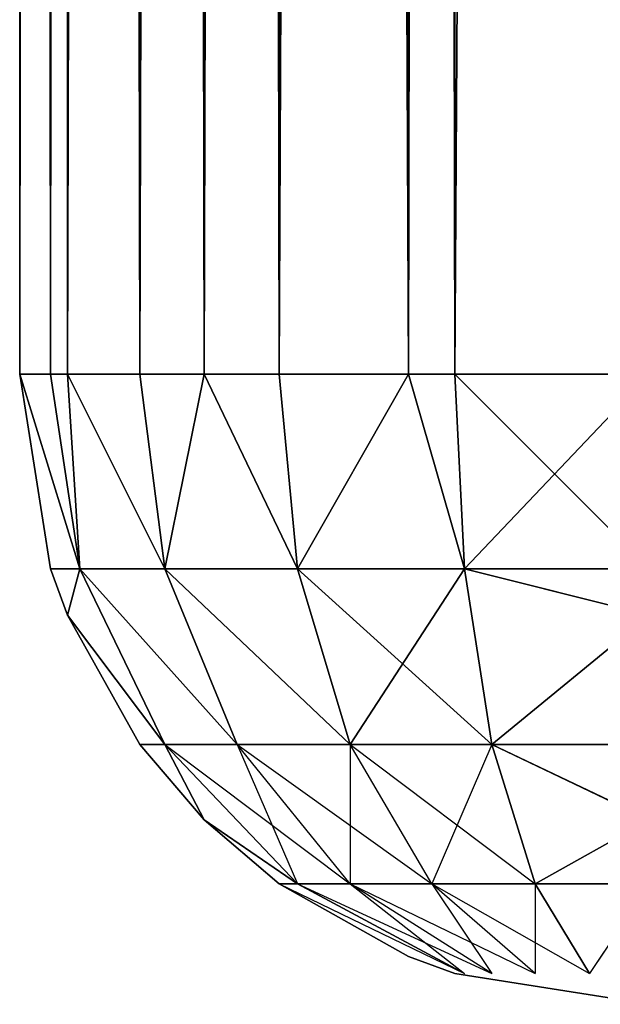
# Model space of a CAD drawing. Extents: x 0 to 602, y -131 to 3.
# Tile 1 of 167: x 0.321 to 0.782, y -131.053 to -130.271. Entities that reach past the tile are written whole.
import ezdxf

# ---------------------------------------------------------------- set-up
doc = ezdxf.new("R2010")
doc.units = 0
doc.header["$LTSCALE"] = 25.4
doc.layers.get('0').update_dxf_attribs({"color": 13, "linetype": 'CONTINUOUS'})

# ---------------------------------------------------------------- blocks, each defined once
blk = doc.blocks.new('PICASSO-LED-8131_STL')
at = {"color": 0}
for p, q in [((1.01298, 604.36987, 21.80967), (1.16749, 604.39441, 21.80967)), ((1.01298, 604.36987, 34.9545), (1.16749, 604.39441, 34.9545)), ((1.01298, 604.36987, 21.80967), (1.16749, 604.39441, 21.80967)), ((1.01298, 604.36987, 34.9545), (1.16749, 604.39441, 34.9545)), ((1.16749, 604.39441, 21.80967), (25.16749, 604.39441, 21.80967)), ((1.16749, 604.36987, 21.65516), (1.16749, 604.39441, 21.80967)), ((1.16749, 604.39441, 21.80967), (25.16749, 604.39441, 21.80967)), ((1.16749, 604.39441, 21.80967), (1.16749, 604.39441, 34.9545)), ((1.16749, 604.39441, 34.9545), (25.16749, 604.39441, 34.9545)), ((1.16749, 604.39441, 34.9545), (25.16749, 604.39441, 34.9545)), ((1.16749, 604.39441, 34.9545), (1.16749, 604.36987, 35.10901)), ((1.16749, 604.36987, 21.65516), (1.16749, 604.39441, 21.80967)), ((1.16749, 604.39441, 21.80967), (1.16749, 604.39441, 34.9545)), ((1.16749, 604.39441, 34.9545), (1.16749, 604.36987, 35.10901)), ((0.97615, 604.35632, 34.9545), (1.01298, 604.36987, 34.9545)), ((0.97615, 604.35632, 21.80967), (1.01298, 604.36987, 21.80967)), ((1.01298, 604.36987, 21.80967), (1.01298, 604.34662, 21.66273)), ((1.01298, 604.34662, 21.66273), (1.16749, 604.36987, 21.65516)), ((1.01298, 604.36987, 34.9545), (1.01298, 604.36987, 21.80967)), ((1.01298, 604.36987, 34.9545), (1.01298, 604.36987, 21.80967)), ((1.01298, 604.36987, 34.9545), (1.01298, 604.34662, 35.10145)), ((1.16749, 604.36987, 35.10901), (1.01298, 604.34662, 35.10145)), ((25.16749, 604.36987, 21.65516), (1.16749, 604.36987, 21.65516)), ((25.16749, 604.36987, 21.65516), (1.16749, 604.36987, 21.65516)), ((1.16749, 604.35632, 21.61833), (1.16749, 604.36987, 21.65516)), ((25.16749, 604.36987, 35.10901), (1.16749, 604.36987, 35.10901)), ((1.16749, 604.36987, 35.10901), (1.16749, 604.35632, 35.14584)), ((25.16749, 604.36987, 35.10901), (1.16749, 604.36987, 35.10901)), ((0.87359, 604.29889, 21.80967), (0.97615, 604.35632, 21.80967)), ((0.97615, 604.35632, 21.80967), (0.87359, 604.27905, 21.68467)), ((0.97615, 604.35632, 21.80967), (0.87359, 604.27905, 21.68467)), ((0.87359, 604.29889, 34.9545), (0.97615, 604.35632, 34.9545)), ((0.87359, 604.29889, 21.80967), (0.97615, 604.35632, 21.80967)), ((0.97615, 604.35632, 34.9545), (0.87359, 604.27905, 35.0795)), ((0.97615, 604.35632, 34.9545), (0.87359, 604.27905, 35.0795)), ((0.87359, 604.29889, 34.9545), (0.97615, 604.35632, 34.9545)), ((0.97615, 604.35632, 21.80967), (1.01298, 604.34662, 21.66273)), ((0.97615, 604.35632, 34.9545), (0.97615, 604.35632, 21.80967)), ((0.97615, 604.35632, 34.9545), (0.97615, 604.35632, 21.80967)), ((1.01298, 604.34662, 35.10145), (0.97615, 604.35632, 34.9545)), ((1.01298, 604.27905, 21.53016), (1.16749, 604.35632, 21.61833)), ((1.16749, 604.35632, 21.61833), (1.01298, 604.34662, 21.66273)), ((1.01298, 604.27905, 21.53016), (1.16749, 604.35632, 21.61833)), ((1.16749, 604.35632, 35.14584), (1.01298, 604.27905, 35.23401)), ((1.16749, 604.35632, 35.14584), (1.01298, 604.27905, 35.23401)), ((1.01298, 604.34662, 35.10145), (1.16749, 604.35632, 35.14584)), ((25.16749, 604.35632, 21.61833), (1.16749, 604.35632, 21.61833)), ((25.16749, 604.35632, 21.61833), (1.16749, 604.35632, 21.61833)), ((1.16749, 604.29889, 21.51578), (1.16749, 604.35632, 21.61833)), ((25.16749, 604.35632, 35.14584), (1.16749, 604.35632, 35.14584)), ((1.16749, 604.35632, 35.14584), (1.16749, 604.29889, 35.24839)), ((25.16749, 604.35632, 35.14584), (1.16749, 604.35632, 35.14584)), ((1.16749, 604.29889, 21.51578), (1.16749, 604.35632, 21.61833)), ((1.16749, 604.35632, 35.14584), (1.16749, 604.29889, 35.24839)), ((0.87359, 604.27905, 21.68467), (1.01298, 604.34662, 21.66273)), ((0.87359, 604.27905, 21.68467), (1.01298, 604.34662, 21.66273)), ((0.87359, 604.27905, 35.0795), (1.01298, 604.34662, 35.10145)), ((0.87359, 604.27905, 35.0795), (1.01298, 604.34662, 35.10145)), ((1.01298, 604.27905, 21.53016), (1.01298, 604.34662, 21.66273)), ((1.01298, 604.27905, 21.53016), (1.01298, 604.34662, 21.66273)), ((1.01298, 604.34662, 35.10145), (1.01298, 604.27905, 35.23401)), ((1.01298, 604.34662, 35.10145), (1.01298, 604.27905, 35.23401)), ((0.81394, 604.24792, 34.9545), (0.87359, 604.29889, 34.9545)), ((0.81394, 604.24792, 21.80967), (0.87359, 604.29889, 21.80967)), ((0.87359, 604.29889, 21.80967), (0.87359, 604.27905, 21.68467)), ((0.87359, 604.29889, 34.9545), (0.87359, 604.29889, 21.80967)), ((0.87359, 604.29889, 34.9545), (0.87359, 604.29889, 21.80967)), ((0.87359, 604.29889, 34.9545), (0.87359, 604.27905, 35.0795)), ((1.16749, 604.29889, 21.51578), (1.01298, 604.27905, 21.53016)), ((1.16749, 604.29889, 35.24839), (1.01298, 604.27905, 35.23401)), ((25.16749, 604.29889, 21.51578), (1.16749, 604.29889, 21.51578)), ((25.16749, 604.29889, 21.51578), (1.16749, 604.29889, 21.51578)), ((1.16749, 604.24792, 21.45612), (1.16749, 604.29889, 21.51578)), ((25.16749, 604.29889, 35.24839), (1.16749, 604.29889, 35.24839)), ((1.16749, 604.29889, 35.24839), (1.16749, 604.24792, 35.30805)), ((25.16749, 604.29889, 35.24839), (1.16749, 604.29889, 35.24839)), ((0.87359, 604.27905, 21.68467), (0.76298, 604.17389, 21.71885)), ((0.87359, 604.27905, 21.68467), (0.76298, 604.17389, 21.71885)), ((0.76298, 604.17389, 35.04532), (0.87359, 604.27905, 35.0795)), ((0.87359, 604.27905, 35.0795), (0.76298, 604.13214, 35.12725)), ((0.81394, 604.24792, 21.80967), (0.87359, 604.27905, 21.68467)), ((0.87359, 604.27905, 35.0795), (0.81394, 604.24792, 34.9545)), ((0.87359, 604.22162, 21.57191), (1.01298, 604.27905, 21.53016)), ((0.87359, 604.22162, 21.57191), (1.01298, 604.27905, 21.53016)), ((0.87359, 604.22162, 21.57191), (0.87359, 604.27905, 21.68467)), ((0.87359, 604.22162, 21.57191), (0.87359, 604.27905, 21.68467)), ((0.87359, 604.27905, 35.0795), (0.87359, 604.22162, 35.19226)), ((0.87359, 604.22162, 35.19226), (1.01298, 604.27905, 35.23401)), ((0.87359, 604.27905, 35.0795), (0.87359, 604.22162, 35.19226)), ((0.87359, 604.22162, 35.19226), (1.01298, 604.27905, 35.23401)), ((1.16749, 604.24792, 21.45612), (1.01298, 604.27905, 21.53016)), ((1.01298, 604.17389, 21.42496), (1.01298, 604.27905, 21.53016)), ((1.01298, 604.17389, 21.42496), (1.01298, 604.27905, 21.53016)), ((1.01298, 604.27905, 35.23401), (1.16749, 604.24792, 35.30805)), ((1.01298, 604.27905, 35.23401), (1.01298, 604.17389, 35.33921)), ((1.01298, 604.27905, 35.23401), (1.01298, 604.17389, 35.33921)), ((0.81394, 604.24792, 21.80967), (0.76298, 604.17389, 21.71885)), ((0.76298, 604.18829, 34.9545), (0.81394, 604.24792, 34.9545)), ((0.76298, 604.18829, 21.80967), (0.81394, 604.24792, 21.80967)), ((0.81394, 604.24792, 34.9545), (0.76298, 604.17389, 35.04532)), ((0.81394, 604.24792, 34.9545), (0.81394, 604.24792, 21.80967)), ((0.81394, 604.24792, 34.9545), (0.81394, 604.24792, 21.80967)), ((1.01298, 604.17389, 21.42496), (1.16749, 604.24792, 21.45612)), ((1.16749, 604.24792, 35.30805), (1.01298, 604.17389, 35.33921)), ((25.16749, 604.24792, 21.45612), (1.16749, 604.24792, 21.45612)), ((25.16749, 604.24792, 21.45612), (1.16749, 604.24792, 21.45612)), ((1.16749, 604.18829, 21.40516), (1.16749, 604.24792, 21.45612)), ((25.16749, 604.24792, 35.30805), (1.16749, 604.24792, 35.30805)), ((1.16749, 604.24792, 35.30805), (1.16749, 604.18829, 35.35901)), ((25.16749, 604.24792, 35.30805), (1.16749, 604.24792, 35.30805)), ((0.76298, 604.13214, 21.63693), (0.87359, 604.22162, 21.57191)), ((0.87359, 604.22162, 21.57191), (0.76298, 604.17389, 21.71885)), ((0.76298, 604.13214, 35.12725), (0.87359, 604.22162, 35.19226)), ((0.87359, 604.22162, 35.19226), (0.76298, 604.06714, 35.19226)), ((0.87359, 604.13214, 21.48242), (0.87359, 604.22162, 21.57191)), ((0.87359, 604.13214, 21.48242), (0.87359, 604.22162, 21.57191)), ((0.87359, 604.22162, 35.19226), (0.87359, 604.13214, 35.28175)), ((0.87359, 604.22162, 35.19226), (0.87359, 604.13214, 35.28175)), ((0.76298, 604.18829, 34.9545), (0.69196, 604.04132, 35.00225)), ((0.70555, 604.08569, 34.9545), (0.76298, 604.18829, 34.9545)), ((0.70555, 604.08569, 21.80967), (0.76298, 604.18829, 21.80967)), ((0.76298, 604.18829, 34.9545), (0.76298, 604.18829, 21.80967)), ((0.76298, 604.18829, 34.9545), (0.76298, 604.18829, 21.80967)), ((0.76298, 604.18829, 34.9545), (0.76298, 604.17389, 35.04532)), ((1.16749, 604.18829, 21.40516), (1.01298, 604.17389, 21.42496)), ((1.16749, 604.18829, 35.35901), (1.01298, 604.17389, 35.33921)), ((25.16749, 604.18829, 21.40516), (1.16749, 604.18829, 21.40516)), ((25.16749, 604.18829, 21.40516), (1.16749, 604.18829, 21.40516)), ((1.16749, 604.08569, 21.34773), (1.16749, 604.18829, 21.40516)), ((25.16749, 604.18829, 35.35901), (1.16749, 604.18829, 35.35901)), ((1.16749, 604.18829, 35.35901), (1.16749, 604.08569, 35.41644)), ((25.16749, 604.18829, 35.35901), (1.16749, 604.18829, 35.35901)), ((1.16749, 604.08569, 21.34773), (1.16749, 604.18829, 21.40516)), ((1.16749, 604.18829, 35.35901), (1.16749, 604.08569, 35.41644)), ((0.76298, 604.17389, 21.71885), (0.69196, 604.04132, 21.76193)), ((0.69196, 604.04132, 35.00225), (0.76298, 604.17389, 35.04532)), ((0.76298, 604.17389, 35.04532), (0.69196, 604.01941, 35.04532)), ((0.76298, 604.13214, 21.63693), (0.76298, 604.17389, 21.71885)), ((0.76298, 604.17389, 35.04532), (0.76298, 604.13214, 35.12725)), ((0.87359, 604.13214, 21.48242), (1.01298, 604.17389, 21.42496)), ((0.87359, 604.13214, 21.48242), (1.01298, 604.17389, 21.42496)), ((0.87359, 604.13214, 35.28175), (1.01298, 604.17389, 35.33921)), ((0.87359, 604.13214, 35.28175), (1.01298, 604.17389, 35.33921)), ((1.16749, 604.08569, 21.34773), (1.01298, 604.17389, 21.42496)), ((1.16749, 604.08569, 21.34773), (1.01298, 604.17389, 21.42496)), ((1.01298, 604.04132, 21.35742), (1.01298, 604.17389, 21.42496)), ((1.01298, 604.04132, 21.35742), (1.01298, 604.17389, 21.42496)), ((1.01298, 604.17389, 35.33921), (1.16749, 604.08569, 35.41644)), ((1.01298, 604.17389, 35.33921), (1.16749, 604.08569, 35.41644)), ((1.01298, 604.17389, 35.33921), (1.01298, 604.04132, 35.40675)), ((1.01298, 604.17389, 35.33921), (1.01298, 604.04132, 35.40675)), ((0.69196, 604.01941, 21.71885), (0.76298, 604.13214, 21.63693)), ((0.76298, 604.13214, 21.63693), (0.69196, 604.04132, 21.76193)), ((0.69196, 604.01941, 35.04532), (0.76298, 604.13214, 35.12725)), ((0.76298, 604.13214, 35.12725), (0.69196, 603.98517, 35.0795)), ((0.76298, 604.06714, 21.57191), (0.87359, 604.13214, 21.48242)), ((0.87359, 604.13214, 21.48242), (0.76298, 604.13214, 21.63693)), ((0.76298, 604.06714, 21.57191), (0.76298, 604.13214, 21.63693)), ((0.76298, 604.06714, 35.19226), (0.87359, 604.13214, 35.28175)), ((0.76298, 604.13214, 35.12725), (0.76298, 604.06714, 35.19226)), ((0.87359, 604.13214, 35.28175), (0.76298, 603.98517, 35.23401)), ((0.87359, 604.01941, 21.42496), (0.87359, 604.13214, 21.48242)), ((0.87359, 604.01941, 21.42496), (0.87359, 604.13214, 21.48242)), ((0.87359, 604.13214, 35.28175), (0.87359, 604.01941, 35.33921)), ((0.87359, 604.13214, 35.28175), (0.87359, 604.01941, 35.33921)), ((0.69196, 604.04889, 34.9545), (0.70555, 604.08569, 34.9545)), ((0.69196, 604.04889, 21.80967), (0.70555, 604.08569, 21.80967)), ((0.70555, 604.08569, 34.9545), (0.70555, 604.08569, 21.80967)), ((0.70555, 604.08569, 34.9545), (0.70555, 604.08569, 21.80967)), ((1.01298, 604.04132, 21.35742), (1.16749, 604.08569, 21.34773)), ((1.16749, 604.08569, 35.41644), (1.01298, 604.04132, 35.40675)), ((25.16749, 604.08569, 21.34773), (1.16749, 604.08569, 21.34773)), ((25.16749, 604.08569, 21.34773), (1.16749, 604.08569, 21.34773)), ((1.16749, 604.04889, 21.33414), (1.16749, 604.08569, 21.34773)), ((25.16749, 604.08569, 35.41644), (1.16749, 604.08569, 35.41644)), ((1.16749, 604.08569, 35.41644), (1.16749, 604.04889, 35.43003)), ((25.16749, 604.08569, 35.41644), (1.16749, 604.08569, 35.41644)), ((0.69196, 603.98517, 21.68467), (0.76298, 604.06714, 21.57191)), ((0.76298, 604.06714, 21.57191), (0.69196, 604.01941, 21.71885)), ((0.69196, 603.98517, 35.0795), (0.76298, 604.06714, 35.19226)), ((0.76298, 604.06714, 35.19226), (0.69196, 603.94208, 35.10145)), ((0.87359, 604.01941, 21.42496), (0.76298, 604.06714, 21.57191)), ((0.76298, 603.98517, 21.53016), (0.76298, 604.06714, 21.57191)), ((0.76298, 604.06714, 35.19226), (0.76298, 603.98517, 35.23401)), ((0.66749, 603.89435, 34.9545), (0.69196, 604.04889, 34.9545)), ((0.66749, 603.89435, 21.80967), (0.69196, 604.04889, 21.80967)), ((0.69196, 604.04889, 34.9545), (0.69196, 604.04889, 21.80967)), ((0.69196, 604.04889, 34.9545), (0.69196, 604.04889, 21.80967)), ((1.16749, 604.04889, 21.33414), (1.01298, 604.04132, 21.35742)), ((1.01298, 604.04132, 35.40675), (1.16749, 604.04889, 35.43003)), ((25.16749, 604.04889, 21.33414), (1.16749, 604.04889, 21.33414)), ((25.16749, 604.04889, 21.33414), (1.16749, 604.04889, 21.33414)), ((1.16749, 603.89435, 21.30967), (1.16749, 604.04889, 21.33414)), ((25.16749, 604.04889, 35.43003), (1.16749, 604.04889, 35.43003)), ((1.16749, 604.04889, 35.43003), (1.16749, 603.89435, 35.4545)), ((25.16749, 604.04889, 35.43003), (1.16749, 604.04889, 35.43003)), ((1.16749, 603.89435, 21.30967), (1.16749, 604.04889, 21.33414)), ((1.16749, 604.04889, 35.43003), (1.16749, 603.89435, 35.4545)), ((0.87359, 604.01941, 21.42496), (1.01298, 604.04132, 21.35742)), ((0.87359, 604.01941, 21.42496), (1.01298, 604.04132, 21.35742)), ((0.87359, 604.01941, 35.33921), (1.01298, 604.04132, 35.40675)), ((0.87359, 604.01941, 35.33921), (1.01298, 604.04132, 35.40675)), ((1.01298, 604.04132, 21.35742), (0.97615, 603.89435, 21.34773)), ((0.97615, 603.89435, 35.41644), (1.01298, 604.04132, 35.40675)), ((1.01298, 603.89435, 21.33414), (1.01298, 604.04132, 21.35742)), ((1.01298, 603.89435, 35.43003), (1.01298, 604.04132, 35.40675)), ((0.76298, 603.98517, 21.53016), (0.87359, 604.01941, 21.42496)), ((0.87359, 604.01941, 35.33921), (0.76298, 603.98517, 35.23401)), ((0.87359, 604.01941, 35.33921), (0.76298, 603.98517, 35.23401)), ((0.87359, 604.01941, 21.42496), (0.81394, 603.89435, 21.45612)), ((0.81394, 603.89435, 35.30805), (0.87359, 604.01941, 35.33921)), ((0.97615, 603.89435, 21.34773), (0.87359, 604.01941, 21.42496)), ((0.97615, 603.89435, 21.34773), (0.87359, 604.01941, 21.42496)), ((0.87359, 603.89435, 21.40516), (0.87359, 604.01941, 21.42496)), ((0.87359, 603.89435, 35.35901), (0.87359, 604.01941, 35.33921)), ((0.97615, 603.89435, 35.41644), (0.87359, 604.01941, 35.33921)), ((0.97615, 603.89435, 35.41644), (0.87359, 604.01941, 35.33921)), ((0.69196, 603.94208, 21.66273), (0.76298, 603.98517, 21.53016)), ((0.76298, 603.98517, 21.53016), (0.69196, 603.98517, 21.68467)), ((0.76298, 603.98517, 35.23401), (0.69196, 603.94208, 35.10145)), ((0.81394, 603.89435, 21.45612), (0.76298, 603.98517, 21.53016)), ((0.76298, 603.89435, 21.51578), (0.76298, 603.98517, 21.53016)), ((0.81394, 603.89435, 35.30805), (0.76298, 603.98517, 35.23401)), ((0.76298, 603.89435, 21.51578), (0.69196, 603.94208, 21.66273))]:
    blk.add_line(p, q, dxfattribs=at)
mesh = blk.add_polyface(dxfattribs=at)
corners = [(1.01298, 604.34662, 21.66273), (1.16749, 604.39441, 21.80967), (1.16749, 604.36987, 21.65516), (1.01298, 604.36987, 21.80967)]
mesh.append_faces([[corners[k] for k in face] for face in [(0, 1, 2), (1, 0, 3)]], dxfattribs={"vtx0": -1, "color": 0})
mesh = blk.add_polyface(dxfattribs=at)
corners = [(1.01298, 604.36987, 34.9545), (1.16749, 604.39441, 21.80967), (1.01298, 604.36987, 21.80967), (1.16749, 604.39441, 34.9545)]
mesh.append_faces([[corners[k] for k in face] for face in [(0, 1, 2), (1, 0, 3)]], dxfattribs={"vtx0": -1, "color": 0})
mesh = blk.add_polyface(dxfattribs=at)
corners = [(1.01298, 604.34662, 35.10145), (1.16749, 604.39441, 34.9545), (1.01298, 604.36987, 34.9545), (1.16749, 604.36987, 35.10901)]
mesh.append_faces([[corners[k] for k in face] for face in [(0, 1, 2), (1, 0, 3)]], dxfattribs={"vtx0": -1, "color": 0})
mesh = blk.add_polyface(dxfattribs=at)
corners = [(1.16749, 604.39441, 21.80967), (25.16749, 604.36987, 21.65516), (1.16749, 604.36987, 21.65516), (25.16749, 604.39441, 21.80967)]
mesh.append_faces([[corners[k] for k in face] for face in [(0, 1, 2), (1, 0, 3)]], dxfattribs={"vtx0": -1, "color": 0})
mesh = blk.add_polyface(dxfattribs=at)
corners = [(1.16749, 604.39441, 34.9545), (25.16749, 604.39441, 21.80967), (1.16749, 604.39441, 21.80967), (25.16749, 604.39441, 34.9545)]
mesh.append_faces([[corners[k] for k in face] for face in [(0, 1, 2), (1, 0, 3)]], dxfattribs={"vtx0": -1, "color": 0})
mesh = blk.add_polyface(dxfattribs=at)
corners = [(1.16749, 604.36987, 35.10901), (25.16749, 604.39441, 34.9545), (1.16749, 604.39441, 34.9545), (25.16749, 604.36987, 35.10901)]
mesh.append_faces([[corners[k] for k in face] for face in [(0, 1, 2), (1, 0, 3)]], dxfattribs={"vtx0": -1, "color": 0})
mesh = blk.add_polyface(dxfattribs=at)
corners = [(0.97615, 604.35632, 34.9545), (1.01298, 604.36987, 21.80967), (0.97615, 604.35632, 21.80967), (1.01298, 604.36987, 34.9545)]
mesh.append_faces([[corners[k] for k in face] for face in [(0, 1, 2), (1, 0, 3)]], dxfattribs={"vtx0": -1, "color": 0})
mesh = blk.add_polyface(dxfattribs=at)
corners = [(1.16749, 604.36987, 21.65516), (25.16749, 604.35632, 21.61833), (1.16749, 604.35632, 21.61833), (25.16749, 604.36987, 21.65516)]
mesh.append_faces([[corners[k] for k in face] for face in [(0, 1, 2), (1, 0, 3)]], dxfattribs={"vtx0": -1, "color": 0})
mesh = blk.add_polyface(dxfattribs=at)
corners = [(1.16749, 604.35632, 35.14584), (25.16749, 604.36987, 35.10901), (1.16749, 604.36987, 35.10901), (25.16749, 604.35632, 35.14584)]
mesh.append_faces([[corners[k] for k in face] for face in [(0, 1, 2), (1, 0, 3)]], dxfattribs={"vtx0": -1, "color": 0})
mesh = blk.add_polyface(dxfattribs=at)
corners = [(0.97615, 604.35632, 21.80967), (0.87359, 604.27905, 21.68467), (0.87359, 604.29889, 21.80967)]
mesh.append_faces([[corners[k] for k in face] for face in [(0, 1, 2)]], dxfattribs={"color": 0})
mesh = blk.add_polyface(dxfattribs=at)
corners = [(0.97615, 604.35632, 21.80967), (1.01298, 604.34662, 21.66273), (0.87359, 604.27905, 21.68467)]
mesh.append_faces([[corners[k] for k in face] for face in [(0, 1, 2)]], dxfattribs={"color": 0})
mesh = blk.add_polyface(dxfattribs=at)
corners = [(0.87359, 604.29889, 34.9545), (0.97615, 604.35632, 21.80967), (0.87359, 604.29889, 21.80967), (0.97615, 604.35632, 34.9545)]
mesh.append_faces([[corners[k] for k in face] for face in [(0, 1, 2), (1, 0, 3)]], dxfattribs={"vtx0": -1, "color": 0})
mesh = blk.add_polyface(dxfattribs=at)
corners = [(1.01298, 604.34662, 35.10145), (0.97615, 604.35632, 34.9545), (0.87359, 604.27905, 35.0795)]
mesh.append_faces([[corners[k] for k in face] for face in [(0, 1, 2)]], dxfattribs={"color": 0})
mesh = blk.add_polyface(dxfattribs=at)
corners = [(0.87359, 604.27905, 35.0795), (0.97615, 604.35632, 34.9545), (0.87359, 604.29889, 34.9545)]
mesh.append_faces([[corners[k] for k in face] for face in [(0, 1, 2)]], dxfattribs={"color": 0})
mesh = blk.add_polyface(dxfattribs=at)
corners = [(1.16749, 604.35632, 21.61833), (1.16749, 604.29889, 21.51578), (1.01298, 604.27905, 21.53016)]
mesh.append_faces([[corners[k] for k in face] for face in [(0, 1, 2)]], dxfattribs={"color": 0})
mesh = blk.add_polyface(dxfattribs=at)
corners = [(1.01298, 604.34662, 21.66273), (1.16749, 604.35632, 21.61833), (1.01298, 604.27905, 21.53016)]
mesh.append_faces([[corners[k] for k in face] for face in [(0, 1, 2)]], dxfattribs={"color": 0})
mesh = blk.add_polyface(dxfattribs=at)
corners = [(1.16749, 604.29889, 35.24839), (1.16749, 604.35632, 35.14584), (1.01298, 604.27905, 35.23401)]
mesh.append_faces([[corners[k] for k in face] for face in [(0, 1, 2)]], dxfattribs={"color": 0})
mesh = blk.add_polyface(dxfattribs=at)
corners = [(1.01298, 604.27905, 35.23401), (1.16749, 604.35632, 35.14584), (1.01298, 604.34662, 35.10145)]
mesh.append_faces([[corners[k] for k in face] for face in [(0, 1, 2)]], dxfattribs={"color": 0})
mesh = blk.add_polyface(dxfattribs=at)
corners = [(1.16749, 604.35632, 21.61833), (25.16749, 604.29889, 21.51578), (1.16749, 604.29889, 21.51578), (25.16749, 604.35632, 21.61833)]
mesh.append_faces([[corners[k] for k in face] for face in [(0, 1, 2), (1, 0, 3)]], dxfattribs={"vtx0": -1, "color": 0})
mesh = blk.add_polyface(dxfattribs=at)
corners = [(1.16749, 604.29889, 35.24839), (25.16749, 604.35632, 35.14584), (1.16749, 604.35632, 35.14584), (25.16749, 604.29889, 35.24839)]
mesh.append_faces([[corners[k] for k in face] for face in [(0, 1, 2), (1, 0, 3)]], dxfattribs={"vtx0": -1, "color": 0})
mesh = blk.add_polyface(dxfattribs=at)
corners = [(0.87359, 604.22162, 21.57191), (1.01298, 604.34662, 21.66273), (1.01298, 604.27905, 21.53016), (0.87359, 604.27905, 21.68467)]
mesh.append_faces([[corners[k] for k in face] for face in [(0, 1, 2), (1, 0, 3)]], dxfattribs={"vtx0": -1, "color": 0})
mesh = blk.add_polyface(dxfattribs=at)
corners = [(0.87359, 604.22162, 35.19226), (1.01298, 604.34662, 35.10145), (0.87359, 604.27905, 35.0795), (1.01298, 604.27905, 35.23401)]
mesh.append_faces([[corners[k] for k in face] for face in [(0, 1, 2), (1, 0, 3)]], dxfattribs={"vtx0": -1, "color": 0})
mesh = blk.add_polyface(dxfattribs=at)
corners = [(0.81394, 604.24792, 34.9545), (0.87359, 604.29889, 21.80967), (0.81394, 604.24792, 21.80967), (0.87359, 604.29889, 34.9545)]
mesh.append_faces([[corners[k] for k in face] for face in [(0, 1, 2), (1, 0, 3)]], dxfattribs={"vtx0": -1, "color": 0})
mesh = blk.add_polyface(dxfattribs=at)
corners = [(1.16749, 604.29889, 21.51578), (25.16749, 604.24792, 21.45612), (1.16749, 604.24792, 21.45612), (25.16749, 604.29889, 21.51578)]
mesh.append_faces([[corners[k] for k in face] for face in [(0, 1, 2), (1, 0, 3)]], dxfattribs={"vtx0": -1, "color": 0})
mesh = blk.add_polyface(dxfattribs=at)
corners = [(1.16749, 604.24792, 35.30805), (25.16749, 604.29889, 35.24839), (1.16749, 604.29889, 35.24839), (25.16749, 604.24792, 35.30805)]
mesh.append_faces([[corners[k] for k in face] for face in [(0, 1, 2), (1, 0, 3)]], dxfattribs={"vtx0": -1, "color": 0})
mesh = blk.add_polyface(dxfattribs=at)
corners = [(0.87359, 604.27905, 21.68467), (0.76298, 604.17389, 21.71885), (0.81394, 604.24792, 21.80967)]
mesh.append_faces([[corners[k] for k in face] for face in [(0, 1, 2)]], dxfattribs={"color": 0})
mesh = blk.add_polyface(dxfattribs=at)
corners = [(0.87359, 604.27905, 21.68467), (0.87359, 604.22162, 21.57191), (0.76298, 604.17389, 21.71885)]
mesh.append_faces([[corners[k] for k in face] for face in [(0, 1, 2)]], dxfattribs={"color": 0})
mesh = blk.add_polyface(dxfattribs=at)
corners = [(0.87359, 604.27905, 35.0795), (0.81394, 604.24792, 34.9545), (0.76298, 604.17389, 35.04532)]
mesh.append_faces([[corners[k] for k in face] for face in [(0, 1, 2)]], dxfattribs={"color": 0})
mesh = blk.add_polyface(dxfattribs=at)
corners = [(0.87359, 604.27905, 35.0795), (0.76298, 604.13214, 35.12725), (0.87359, 604.22162, 35.19226)]
mesh.append_faces([[corners[k] for k in face] for face in [(0, 1, 2)]], dxfattribs={"color": 0})
mesh = blk.add_polyface(dxfattribs=at)
corners = [(0.87359, 604.13214, 21.48242), (1.01298, 604.27905, 21.53016), (1.01298, 604.17389, 21.42496), (0.87359, 604.22162, 21.57191)]
mesh.append_faces([[corners[k] for k in face] for face in [(0, 1, 2), (1, 0, 3)]], dxfattribs={"vtx0": -1, "color": 0})
mesh = blk.add_polyface(dxfattribs=at)
corners = [(0.87359, 604.13214, 35.28175), (1.01298, 604.27905, 35.23401), (0.87359, 604.22162, 35.19226), (1.01298, 604.17389, 35.33921)]
mesh.append_faces([[corners[k] for k in face] for face in [(0, 1, 2), (1, 0, 3)]], dxfattribs={"vtx0": -1, "color": 0})
mesh = blk.add_polyface(dxfattribs=at)
corners = [(1.01298, 604.27905, 21.53016), (1.16749, 604.24792, 21.45612), (1.01298, 604.17389, 21.42496)]
mesh.append_faces([[corners[k] for k in face] for face in [(0, 1, 2)]], dxfattribs={"color": 0})
mesh = blk.add_polyface(dxfattribs=at)
corners = [(1.01298, 604.17389, 35.33921), (1.16749, 604.24792, 35.30805), (1.01298, 604.27905, 35.23401)]
mesh.append_faces([[corners[k] for k in face] for face in [(0, 1, 2)]], dxfattribs={"color": 0})
mesh = blk.add_polyface(dxfattribs=at)
corners = [(0.81394, 604.24792, 34.9545), (0.76298, 604.18829, 21.80967), (0.76298, 604.18829, 34.9545), (0.81394, 604.24792, 21.80967)]
mesh.append_faces([[corners[k] for k in face] for face in [(0, 1, 2), (1, 0, 3)]], dxfattribs={"vtx0": -1, "color": 0})
mesh = blk.add_polyface(dxfattribs=at)
corners = [(25.16749, 604.24792, 21.45612), (1.16749, 604.18829, 21.40516), (1.16749, 604.24792, 21.45612), (25.16749, 604.18829, 21.40516)]
mesh.append_faces([[corners[k] for k in face] for face in [(0, 1, 2), (1, 0, 3)]], dxfattribs={"vtx0": -1, "color": 0})
mesh = blk.add_polyface(dxfattribs=at)
corners = [(25.16749, 604.18829, 35.35901), (1.16749, 604.24792, 35.30805), (1.16749, 604.18829, 35.35901), (25.16749, 604.24792, 35.30805)]
mesh.append_faces([[corners[k] for k in face] for face in [(0, 1, 2), (1, 0, 3)]], dxfattribs={"vtx0": -1, "color": 0})
mesh = blk.add_polyface(dxfattribs=at)
corners = [(0.87359, 604.22162, 21.57191), (0.87359, 604.13214, 21.48242), (0.76298, 604.13214, 21.63693)]
mesh.append_faces([[corners[k] for k in face] for face in [(0, 1, 2)]], dxfattribs={"color": 0})
mesh = blk.add_polyface(dxfattribs=at)
corners = [(0.87359, 604.22162, 35.19226), (0.76298, 604.06714, 35.19226), (0.87359, 604.13214, 35.28175)]
mesh.append_faces([[corners[k] for k in face] for face in [(0, 1, 2)]], dxfattribs={"color": 0})
mesh = blk.add_polyface(dxfattribs=at)
corners = [(0.76298, 604.18829, 34.9545), (0.69196, 604.04132, 35.00225), (0.76298, 604.17389, 35.04532)]
mesh.append_faces([[corners[k] for k in face] for face in [(0, 1, 2)]], dxfattribs={"color": 0})
mesh = blk.add_polyface(dxfattribs=at)
corners = [(0.76298, 604.18829, 34.9545), (0.70555, 604.08569, 21.80967), (0.70555, 604.08569, 34.9545), (0.76298, 604.18829, 21.80967)]
mesh.append_faces([[corners[k] for k in face] for face in [(0, 1, 2), (1, 0, 3)]], dxfattribs={"vtx0": -1, "color": 0})
mesh = blk.add_polyface(dxfattribs=at)
corners = [(1.16749, 604.08569, 21.34773), (1.01298, 604.17389, 21.42496), (1.16749, 604.18829, 21.40516)]
mesh.append_faces([[corners[k] for k in face] for face in [(0, 1, 2)]], dxfattribs={"color": 0})
mesh = blk.add_polyface(dxfattribs=at)
corners = [(1.16749, 604.18829, 35.35901), (1.01298, 604.17389, 35.33921), (1.16749, 604.08569, 35.41644)]
mesh.append_faces([[corners[k] for k in face] for face in [(0, 1, 2)]], dxfattribs={"color": 0})
mesh = blk.add_polyface(dxfattribs=at)
corners = [(25.16749, 604.18829, 21.40516), (1.16749, 604.08569, 21.34773), (1.16749, 604.18829, 21.40516), (25.16749, 604.08569, 21.34773)]
mesh.append_faces([[corners[k] for k in face] for face in [(0, 1, 2), (1, 0, 3)]], dxfattribs={"vtx0": -1, "color": 0})
mesh = blk.add_polyface(dxfattribs=at)
corners = [(25.16749, 604.08569, 35.41644), (1.16749, 604.18829, 35.35901), (1.16749, 604.08569, 35.41644), (25.16749, 604.18829, 35.35901)]
mesh.append_faces([[corners[k] for k in face] for face in [(0, 1, 2), (1, 0, 3)]], dxfattribs={"vtx0": -1, "color": 0})
mesh = blk.add_polyface(dxfattribs=at)
corners = [(0.76298, 604.17389, 21.71885), (0.76298, 604.13214, 21.63693), (0.69196, 604.04132, 21.76193)]
mesh.append_faces([[corners[k] for k in face] for face in [(0, 1, 2)]], dxfattribs={"color": 0})
mesh = blk.add_polyface(dxfattribs=at)
corners = [(0.76298, 604.17389, 35.04532), (0.69196, 604.01941, 35.04532), (0.76298, 604.13214, 35.12725)]
mesh.append_faces([[corners[k] for k in face] for face in [(0, 1, 2)]], dxfattribs={"color": 0})
mesh = blk.add_polyface(dxfattribs=at)
corners = [(1.01298, 604.17389, 21.42496), (0.87359, 604.01941, 21.42496), (0.87359, 604.13214, 21.48242), (1.01298, 604.04132, 21.35742)]
mesh.append_faces([[corners[k] for k in face] for face in [(0, 1, 2), (1, 0, 3)]], dxfattribs={"vtx0": -1, "color": 0})
mesh = blk.add_polyface(dxfattribs=at)
corners = [(1.01298, 604.04132, 35.40675), (0.87359, 604.13214, 35.28175), (0.87359, 604.01941, 35.33921), (1.01298, 604.17389, 35.33921)]
mesh.append_faces([[corners[k] for k in face] for face in [(0, 1, 2), (1, 0, 3)]], dxfattribs={"vtx0": -1, "color": 0})
mesh = blk.add_polyface(dxfattribs=at)
corners = [(1.16749, 604.08569, 21.34773), (1.01298, 604.04132, 21.35742), (1.01298, 604.17389, 21.42496)]
mesh.append_faces([[corners[k] for k in face] for face in [(0, 1, 2)]], dxfattribs={"color": 0})
mesh = blk.add_polyface(dxfattribs=at)
corners = [(1.16749, 604.08569, 35.41644), (1.01298, 604.17389, 35.33921), (1.01298, 604.04132, 35.40675)]
mesh.append_faces([[corners[k] for k in face] for face in [(0, 1, 2)]], dxfattribs={"color": 0})
mesh = blk.add_polyface(dxfattribs=at)
corners = [(0.76298, 604.13214, 21.63693), (0.76298, 604.06714, 21.57191), (0.69196, 604.01941, 21.71885)]
mesh.append_faces([[corners[k] for k in face] for face in [(0, 1, 2)]], dxfattribs={"color": 0})
mesh = blk.add_polyface(dxfattribs=at)
corners = [(0.76298, 604.13214, 35.12725), (0.69196, 603.98517, 35.0795), (0.76298, 604.06714, 35.19226)]
mesh.append_faces([[corners[k] for k in face] for face in [(0, 1, 2)]], dxfattribs={"color": 0})
mesh = blk.add_polyface(dxfattribs=at)
corners = [(0.87359, 604.13214, 21.48242), (0.87359, 604.01941, 21.42496), (0.76298, 604.06714, 21.57191)]
mesh.append_faces([[corners[k] for k in face] for face in [(0, 1, 2)]], dxfattribs={"color": 0})
mesh = blk.add_polyface(dxfattribs=at)
corners = [(0.87359, 604.13214, 35.28175), (0.76298, 603.98517, 35.23401), (0.87359, 604.01941, 35.33921)]
mesh.append_faces([[corners[k] for k in face] for face in [(0, 1, 2)]], dxfattribs={"color": 0})
mesh = blk.add_polyface(dxfattribs=at)
corners = [(0.70555, 604.08569, 34.9545), (0.69196, 604.04889, 21.80967), (0.69196, 604.04889, 34.9545), (0.70555, 604.08569, 21.80967)]
mesh.append_faces([[corners[k] for k in face] for face in [(0, 1, 2), (1, 0, 3)]], dxfattribs={"vtx0": -1, "color": 0})
mesh = blk.add_polyface(dxfattribs=at)
corners = [(25.16749, 604.08569, 21.34773), (1.16749, 604.04889, 21.33414), (1.16749, 604.08569, 21.34773), (25.16749, 604.04889, 21.33414)]
mesh.append_faces([[corners[k] for k in face] for face in [(0, 1, 2), (1, 0, 3)]], dxfattribs={"vtx0": -1, "color": 0})
mesh = blk.add_polyface(dxfattribs=at)
corners = [(25.16749, 604.04889, 35.43003), (1.16749, 604.08569, 35.41644), (1.16749, 604.04889, 35.43003), (25.16749, 604.08569, 35.41644)]
mesh.append_faces([[corners[k] for k in face] for face in [(0, 1, 2), (1, 0, 3)]], dxfattribs={"vtx0": -1, "color": 0})
mesh = blk.add_polyface(dxfattribs=at)
corners = [(0.76298, 604.06714, 21.57191), (0.76298, 603.98517, 21.53016), (0.69196, 603.98517, 21.68467)]
mesh.append_faces([[corners[k] for k in face] for face in [(0, 1, 2)]], dxfattribs={"color": 0})
mesh = blk.add_polyface(dxfattribs=at)
corners = [(0.76298, 604.06714, 35.19226), (0.69196, 603.94208, 35.10145), (0.76298, 603.98517, 35.23401)]
mesh.append_faces([[corners[k] for k in face] for face in [(0, 1, 2)]], dxfattribs={"color": 0})
mesh = blk.add_polyface(dxfattribs=at)
corners = [(0.69196, 604.04889, 34.9545), (0.66749, 603.89435, 21.80967), (0.66749, 603.89435, 34.9545), (0.69196, 604.04889, 21.80967)]
mesh.append_faces([[corners[k] for k in face] for face in [(0, 1, 2), (1, 0, 3)]], dxfattribs={"vtx0": -1, "color": 0})
mesh = blk.add_polyface(dxfattribs=at)
corners = [(1.16749, 604.04889, 21.33414), (1.01298, 603.89435, 21.33414), (1.01298, 604.04132, 21.35742), (1.16749, 603.89435, 21.30967)]
mesh.append_faces([[corners[k] for k in face] for face in [(0, 1, 2), (1, 0, 3)]], dxfattribs={"vtx0": -1, "color": 0})
mesh = blk.add_polyface(dxfattribs=at)
corners = [(1.16749, 603.89435, 35.4545), (1.01298, 604.04132, 35.40675), (1.01298, 603.89435, 35.43003), (1.16749, 604.04889, 35.43003)]
mesh.append_faces([[corners[k] for k in face] for face in [(0, 1, 2), (1, 0, 3)]], dxfattribs={"vtx0": -1, "color": 0})
mesh = blk.add_polyface(dxfattribs=at)
corners = [(25.16749, 604.04889, 21.33414), (1.16749, 603.89435, 21.30967), (1.16749, 604.04889, 21.33414), (25.16749, 603.89435, 21.30967)]
mesh.append_faces([[corners[k] for k in face] for face in [(0, 1, 2), (1, 0, 3)]], dxfattribs={"vtx0": -1, "color": 0})
mesh = blk.add_polyface(dxfattribs=at)
corners = [(25.16749, 603.89435, 35.4545), (1.16749, 604.04889, 35.43003), (1.16749, 603.89435, 35.4545), (25.16749, 604.04889, 35.43003)]
mesh.append_faces([[corners[k] for k in face] for face in [(0, 1, 2), (1, 0, 3)]], dxfattribs={"vtx0": -1, "color": 0})
mesh = blk.add_polyface(dxfattribs=at)
corners = [(1.01298, 604.04132, 21.35742), (0.97615, 603.89435, 21.34773), (0.87359, 604.01941, 21.42496)]
mesh.append_faces([[corners[k] for k in face] for face in [(0, 1, 2)]], dxfattribs={"color": 0})
mesh = blk.add_polyface(dxfattribs=at)
corners = [(1.01298, 604.04132, 35.40675), (0.87359, 604.01941, 35.33921), (0.97615, 603.89435, 35.41644)]
mesh.append_faces([[corners[k] for k in face] for face in [(0, 1, 2)]], dxfattribs={"color": 0})
mesh = blk.add_polyface(dxfattribs=at)
corners = [(0.87359, 604.01941, 21.42496), (0.81394, 603.89435, 21.45612), (0.76298, 603.98517, 21.53016)]
mesh.append_faces([[corners[k] for k in face] for face in [(0, 1, 2)]], dxfattribs={"color": 0})
mesh = blk.add_polyface(dxfattribs=at)
corners = [(0.87359, 604.01941, 35.33921), (0.76298, 603.98517, 35.23401), (0.81394, 603.89435, 35.30805)]
mesh.append_faces([[corners[k] for k in face] for face in [(0, 1, 2)]], dxfattribs={"color": 0})
mesh = blk.add_polyface(dxfattribs=at)
corners = [(0.97615, 603.89435, 21.34773), (0.87359, 603.89435, 21.40516), (0.87359, 604.01941, 21.42496)]
mesh.append_faces([[corners[k] for k in face] for face in [(0, 1, 2)]], dxfattribs={"color": 0})
mesh = blk.add_polyface(dxfattribs=at)
corners = [(0.97615, 603.89435, 35.41644), (0.87359, 604.01941, 35.33921), (0.87359, 603.89435, 35.35901)]
mesh.append_faces([[corners[k] for k in face] for face in [(0, 1, 2)]], dxfattribs={"color": 0})
mesh = blk.add_polyface(dxfattribs=at)
corners = [(0.76298, 603.98517, 21.53016), (0.76298, 603.89435, 21.51578), (0.69196, 603.94208, 21.66273)]
mesh.append_faces([[corners[k] for k in face] for face in [(0, 1, 2)]], dxfattribs={"color": 0})

msp = doc.modelspace()

# ---------------------------------------------------------------- block references
at = {"color": 8, "rotation": 90.00000000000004}
msp.add_blockref('PICASSO-LED-8131_STL', (604.71495, -131.72004, -0.92758), dxfattribs=at)

doc.saveas('drawing.dxf')
